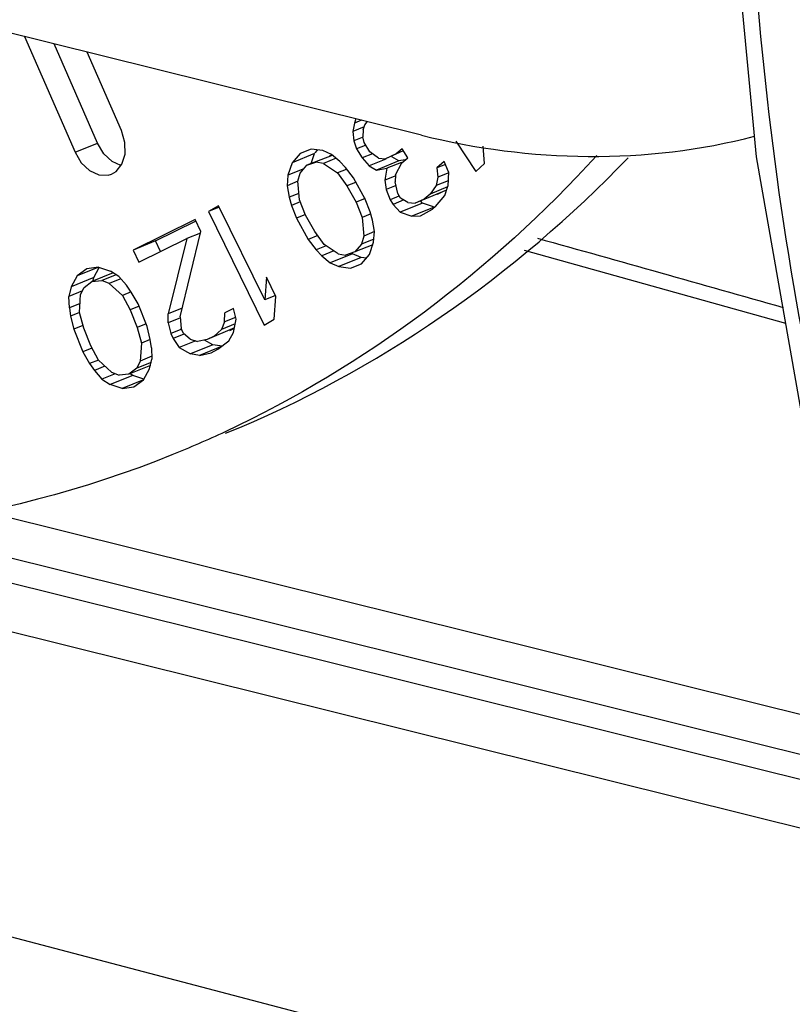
# Paper-space layout 'Sheet' of a CAD drawing. Header units: inches. Extents: x 0.2 to 10.8, y 0.2 to 8.3.
# Tile 220 of 256: x 1.4771 to 1.521, y 6.4475 to 6.5034. Entities that reach past the tile are written whole.
import ezdxf

# ---------------------------------------------------------------- set-up
doc = ezdxf.new("R2010")
doc.units = ezdxf.units.IN
doc.header["$MEASUREMENT"] = 0
doc.layers.get('0').update_dxf_attribs({"lineweight": 5})

psp = doc.layouts.new('Sheet')

# ---------------------------------------------------------------- linework, layer by layer
at = {"color": 0, "linetype": 'ByBlock', "lineweight": -3}
for p, q in [((0.8353686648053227, 6.619282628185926), (1.556311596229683, 6.430418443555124)), ((1.499909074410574, 6.496825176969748), (1.440475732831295, 6.51159959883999)), ((1.477346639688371, 6.502433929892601), (1.48022089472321, 6.495858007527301)), ((1.481494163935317, 6.496373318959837), (1.479027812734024, 6.50201601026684)), ((1.48285726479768, 6.497088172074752), (1.480907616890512, 6.501548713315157)), ((1.496094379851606, 6.497509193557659), (1.495996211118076, 6.49703738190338)), ((1.496176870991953, 6.497752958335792), (1.496094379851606, 6.497509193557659)), ((1.496498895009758, 6.497672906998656), (1.496094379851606, 6.497509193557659)), ((1.496583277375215, 6.497136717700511), (1.496675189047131, 6.497408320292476)), ((1.496675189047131, 6.497408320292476), (1.496809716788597, 6.49759564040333)), ((1.496637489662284, 6.497296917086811), (1.495996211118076, 6.49703738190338)), ((1.495996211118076, 6.49703738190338), (1.496063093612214, 6.496508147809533)), ((1.496583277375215, 6.497136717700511), (1.496570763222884, 6.496736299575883)), ((1.48022089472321, 6.495858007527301), (1.481494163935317, 6.496373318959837)), ((1.496527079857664, 6.496695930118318), (1.496063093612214, 6.496508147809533)), ((1.496063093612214, 6.496508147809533), (1.496215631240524, 6.496050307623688)), ((1.496643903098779, 6.49640727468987), (1.496570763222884, 6.496736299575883)), ((1.496961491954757, 6.495892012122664), (1.496643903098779, 6.49640727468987)), ((1.501848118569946, 6.496483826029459), (1.502986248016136, 6.494767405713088)), ((1.493819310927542, 6.495782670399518), (1.492546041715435, 6.495267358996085)), ((1.493013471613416, 6.495781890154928), (1.492546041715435, 6.495267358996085)), ((1.49362875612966, 6.49603039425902), (1.493013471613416, 6.495781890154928)), ((1.494301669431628, 6.495949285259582), (1.49362875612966, 6.49603039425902)), ((1.493639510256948, 6.495220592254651), (1.493819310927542, 6.495782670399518)), ((1.493856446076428, 6.495823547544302), (1.494003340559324, 6.495985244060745)), ((1.494794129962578, 6.495741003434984), (1.494301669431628, 6.495949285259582)), ((1.495270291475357, 6.495336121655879), (1.494794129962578, 6.495741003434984)), ((1.496707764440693, 6.496249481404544), (1.496215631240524, 6.496050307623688)), ((1.496215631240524, 6.496050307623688), (1.496533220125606, 6.495535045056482)), ((1.497118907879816, 6.495772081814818), (1.496533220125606, 6.495535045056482)), ((1.497450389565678, 6.495519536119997), (1.496961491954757, 6.495892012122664)), ((1.498853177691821, 6.495934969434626), (1.497866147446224, 6.49547608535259)), ((1.49845947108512, 6.495775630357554), (1.497866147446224, 6.49547608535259)), ((1.49880208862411, 6.496061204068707), (1.49845947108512, 6.495775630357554)), ((1.499119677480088, 6.495545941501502), (1.49880208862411, 6.496061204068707)), ((1.503479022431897, 6.495228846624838), (1.503413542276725, 6.496208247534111)), ((1.492546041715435, 6.495267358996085), (1.492316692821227, 6.494550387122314)), ((1.494822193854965, 6.495671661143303), (1.493383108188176, 6.495116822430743)), ((1.493383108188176, 6.495116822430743), (1.493908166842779, 6.495301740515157)), ((1.494326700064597, 6.495226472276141), (1.493908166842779, 6.495301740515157)), ((1.495053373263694, 6.495520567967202), (1.494326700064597, 6.495226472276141)), ((1.494326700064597, 6.495226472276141), (1.495131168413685, 6.49468273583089)), ((1.494813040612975, 6.495687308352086), (1.494656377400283, 6.495632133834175)), ((1.495582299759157, 6.495000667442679), (1.495270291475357, 6.495336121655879)), ((1.496533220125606, 6.495535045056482), (1.496936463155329, 6.495091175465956)), ((1.497869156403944, 6.495468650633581), (1.496936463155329, 6.495091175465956)), ((1.49861923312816, 6.495362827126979), (1.497345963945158, 6.494847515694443)), ((1.497450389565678, 6.495519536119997), (1.497866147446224, 6.49547608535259)), ((1.49876729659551, 6.495284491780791), (1.497933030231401, 6.494946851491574)), ((1.49861923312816, 6.495362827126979), (1.498209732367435, 6.495606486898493)), ((1.498421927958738, 6.494574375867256), (1.498777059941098, 6.495260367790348)), ((1.498971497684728, 6.495422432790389), (1.49861923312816, 6.495362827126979)), ((1.498777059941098, 6.495260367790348), (1.499119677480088, 6.495545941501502)), ((1.501198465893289, 6.495328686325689), (1.500770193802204, 6.494971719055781)), ((1.501257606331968, 6.495168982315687), (1.500770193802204, 6.494971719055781)), ((1.501430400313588, 6.49474203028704), (1.501198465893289, 6.495328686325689)), ((1.502986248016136, 6.494767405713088), (1.503479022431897, 6.495228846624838)), ((1.493212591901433, 6.494912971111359), (1.492316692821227, 6.494550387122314)), ((1.492883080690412, 6.494209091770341), (1.493005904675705, 6.494665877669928)), ((1.493005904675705, 6.494665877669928), (1.493383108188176, 6.495116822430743)), ((1.495629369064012, 6.494884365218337), (1.495131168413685, 6.49468273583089)), ((1.495131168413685, 6.49468273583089), (1.495664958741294, 6.493948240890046)), ((1.496042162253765, 6.49439918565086), (1.495582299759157, 6.495000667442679)), ((1.496936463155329, 6.495091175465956), (1.497345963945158, 6.494847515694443)), ((1.497345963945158, 6.494847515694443), (1.497933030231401, 6.494946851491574)), ((1.497933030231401, 6.494946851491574), (1.497828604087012, 6.494274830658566)), ((1.500770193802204, 6.494971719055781), (1.500837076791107, 6.494442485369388)), ((1.501451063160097, 6.494690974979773), (1.500837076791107, 6.494442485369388)), ((1.501430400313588, 6.49474203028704), (1.50140537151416, 6.493941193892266)), ((1.492316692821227, 6.494550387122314), (1.492267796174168, 6.493960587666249)), ((1.492882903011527, 6.49420953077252), (1.492267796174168, 6.493960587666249)), ((1.492965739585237, 6.49315666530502), (1.492883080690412, 6.494209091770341)), ((1.496145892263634, 6.49414288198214), (1.495664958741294, 6.493948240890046)), ((1.496707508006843, 6.493202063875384), (1.496042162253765, 6.49439918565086)), ((1.498442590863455, 6.494523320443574), (1.497828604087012, 6.494274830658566)), ((1.497828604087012, 6.494274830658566), (1.497895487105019, 6.493745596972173)), ((1.498421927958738, 6.494574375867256), (1.498409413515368, 6.494173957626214)), ((1.498555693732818, 6.493515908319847), (1.498409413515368, 6.494173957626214)), ((1.500837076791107, 6.494442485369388), (1.500738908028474, 6.493970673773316)), ((1.501414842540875, 6.494244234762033), (1.500738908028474, 6.493970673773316)), ((1.492267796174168, 6.493960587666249), (1.492383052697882, 6.493301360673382)), ((1.492936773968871, 6.493525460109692), (1.492383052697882, 6.493301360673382)), ((1.495664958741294, 6.493948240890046), (1.496182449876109, 6.493017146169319)), ((1.498454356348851, 6.493971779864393), (1.497895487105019, 6.493745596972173)), ((1.497895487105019, 6.493745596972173), (1.498127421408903, 6.493158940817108)), ((1.498714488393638, 6.493258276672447), (1.498555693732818, 6.493515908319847)), ((1.501320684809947, 6.493714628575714), (1.499539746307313, 6.492971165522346)), ((1.500390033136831, 6.49348489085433), (1.500047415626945, 6.493199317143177)), ((1.500738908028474, 6.493970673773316), (1.500390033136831, 6.49348489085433)), ((1.501387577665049, 6.493888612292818), (1.500390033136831, 6.49348489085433)), ((1.500813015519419, 6.493486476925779), (1.501119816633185, 6.493624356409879)), ((1.501221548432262, 6.493397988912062), (1.50140537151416, 6.493941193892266)), ((1.492383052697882, 6.493301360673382), (1.492514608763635, 6.492838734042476)), ((1.493012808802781, 6.493040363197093), (1.492514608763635, 6.492838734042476)), ((1.493319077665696, 6.492294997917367), (1.492965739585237, 6.49315666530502)), ((1.49669791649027, 6.493225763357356), (1.496182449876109, 6.493017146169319)), ((1.496182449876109, 6.493017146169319), (1.496535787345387, 6.492155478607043)), ((1.496986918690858, 6.492473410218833), (1.496707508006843, 6.493202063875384)), ((1.498619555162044, 6.493358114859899), (1.498127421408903, 6.493158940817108)), ((1.498127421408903, 6.493158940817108), (1.498286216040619, 6.492901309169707)), ((1.49889817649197, 6.493148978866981), (1.498286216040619, 6.492901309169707)), ((1.499962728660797, 6.492972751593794), (1.498689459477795, 6.492457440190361)), ((1.499123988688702, 6.49301461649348), (1.498714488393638, 6.493258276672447)), ((1.499123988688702, 6.49301461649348), (1.499539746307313, 6.492971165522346)), ((1.500047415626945, 6.493199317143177), (1.499539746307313, 6.492971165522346)), ((1.499962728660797, 6.492972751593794), (1.499850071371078, 6.493096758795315)), ((1.500576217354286, 6.49275931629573), (1.499962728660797, 6.492972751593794)), ((1.500701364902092, 6.492769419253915), (1.501221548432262, 6.493397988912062)), ((1.488368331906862, 6.492823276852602), (1.487798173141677, 6.492496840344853)), ((1.488401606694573, 6.492741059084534), (1.487798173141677, 6.492496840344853)), ((1.487798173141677, 6.492496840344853), (1.490964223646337, 6.486048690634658)), ((1.490995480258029, 6.487472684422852), (1.488368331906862, 6.492823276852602)), ((1.492514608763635, 6.492838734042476), (1.492794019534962, 6.492110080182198)), ((1.497118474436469, 6.492010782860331), (1.496986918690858, 6.492473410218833)), ((1.498286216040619, 6.492901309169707), (1.498689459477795, 6.492457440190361)), ((1.498689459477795, 6.492457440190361), (1.499349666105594, 6.492227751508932)), ((1.500622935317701, 6.492743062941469), (1.499349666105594, 6.492227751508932)), ((1.499851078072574, 6.492255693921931), (1.500530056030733, 6.492626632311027)), ((1.500530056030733, 6.492626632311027), (1.500701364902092, 6.492769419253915)), ((1.48704311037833, 6.492049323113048), (1.483520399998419, 6.490306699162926)), ((1.484793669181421, 6.490822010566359), (1.487064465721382, 6.49194533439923)), ((1.487358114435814, 6.491351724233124), (1.48704311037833, 6.492049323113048)), ((1.493309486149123, 6.492318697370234), (1.492794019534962, 6.492110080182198)), ((1.492794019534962, 6.492110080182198), (1.493459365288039, 6.490912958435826)), ((1.493836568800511, 6.49136390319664), (1.493319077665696, 6.492294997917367)), ((1.496986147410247, 6.492337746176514), (1.496535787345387, 6.492155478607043)), ((1.496535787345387, 6.492155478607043), (1.496618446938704, 6.49110305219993)), ((1.497233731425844, 6.491351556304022), (1.497118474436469, 6.492010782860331)), ((1.499349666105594, 6.492227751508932), (1.499851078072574, 6.492255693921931)), ((1.486193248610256, 6.486508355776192), (1.487358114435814, 6.491351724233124)), ((1.487339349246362, 6.491273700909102), (1.486575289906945, 6.490964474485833)), ((1.494370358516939, 6.49062940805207), (1.493836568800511, 6.49136390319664)), ((1.497233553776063, 6.491351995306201), (1.496618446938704, 6.49110305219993)), ((1.497184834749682, 6.490761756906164), (1.497233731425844, 6.491351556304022)), ((1.484793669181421, 6.490822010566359), (1.483520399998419, 6.490306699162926)), ((1.483835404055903, 6.489609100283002), (1.486575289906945, 6.490964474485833)), ((1.485066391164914, 6.490218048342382), (1.484793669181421, 6.490822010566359)), ((1.486575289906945, 6.490964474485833), (1.485514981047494, 6.48668488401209)), ((1.494004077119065, 6.491133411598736), (1.493459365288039, 6.490912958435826)), ((1.493459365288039, 6.490912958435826), (1.493919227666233, 6.49031147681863)), ((1.496618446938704, 6.49110305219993), (1.496495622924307, 6.490646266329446)), ((1.497198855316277, 6.490930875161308), (1.496495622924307, 6.490646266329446)), ((1.496955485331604, 6.490044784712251), (1.497184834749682, 6.490761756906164)), ((1.483520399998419, 6.490306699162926), (1.483835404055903, 6.489609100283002)), ((1.494495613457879, 6.490544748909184), (1.493919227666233, 6.49031147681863)), ((1.493919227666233, 6.49031147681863), (1.494231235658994, 6.489976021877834)), ((1.494922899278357, 6.490255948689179), (1.494231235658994, 6.489976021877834)), ((1.495174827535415, 6.490085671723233), (1.494370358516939, 6.49062940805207)), ((1.496118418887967, 6.490195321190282), (1.495593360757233, 6.490010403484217)), ((1.495980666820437, 6.490086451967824), (1.495930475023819, 6.490129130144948)), ((1.496495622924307, 6.490646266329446), (1.496118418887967, 6.490195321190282)), ((1.49713528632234, 6.490606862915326), (1.496118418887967, 6.490195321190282)), ((1.505733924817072, 6.490298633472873), (1.520575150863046, 6.486145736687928)), ((1.494231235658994, 6.489976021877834), (1.494707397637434, 6.489571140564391)), ((1.495980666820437, 6.490086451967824), (1.494707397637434, 6.489571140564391)), ((1.494707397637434, 6.489571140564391), (1.49519985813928, 6.489362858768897)), ((1.495174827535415, 6.490085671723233), (1.495593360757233, 6.490010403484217)), ((1.496473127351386, 6.489878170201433), (1.49519985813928, 6.489362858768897)), ((1.496473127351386, 6.489878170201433), (1.495980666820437, 6.490086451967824)), ((1.496771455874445, 6.489842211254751), (1.496473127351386, 6.489878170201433)), ((1.496488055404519, 6.489530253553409), (1.496955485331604, 6.490044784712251)), ((1.481513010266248, 6.489322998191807), (1.480344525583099, 6.488850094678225)), ((1.480896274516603, 6.489232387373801), (1.480344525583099, 6.488850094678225)), ((1.481561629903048, 6.48933014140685), (1.480896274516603, 6.489232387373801)), ((1.482385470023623, 6.489008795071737), (1.481180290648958, 6.488521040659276)), ((1.48128107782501, 6.488738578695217), (1.481590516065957, 6.489314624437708)), ((1.481561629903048, 6.48933014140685), (1.482239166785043, 6.489103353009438)), ((1.482713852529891, 6.4887965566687), (1.482239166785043, 6.489103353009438)), ((1.49519985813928, 6.489362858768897), (1.49587277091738, 6.489281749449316)), ((1.49587277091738, 6.489281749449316), (1.496488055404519, 6.489530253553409)), ((1.480344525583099, 6.488850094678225), (1.480007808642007, 6.48822326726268)), ((1.48128107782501, 6.488738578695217), (1.480007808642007, 6.48822326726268)), ((1.480729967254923, 6.488178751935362), (1.481180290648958, 6.488521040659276)), ((1.481180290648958, 6.488521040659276), (1.481744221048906, 6.488578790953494)), ((1.481225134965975, 6.488510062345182), (1.48128107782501, 6.488738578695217)), ((1.482547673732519, 6.488903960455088), (1.481744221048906, 6.488578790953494)), ((1.482162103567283, 6.488414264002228), (1.481744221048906, 6.488578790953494)), ((1.482769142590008, 6.488659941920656), (1.482162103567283, 6.488414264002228)), ((1.48314391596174, 6.488307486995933), (1.482713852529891, 6.4887965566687)), ((1.491094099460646, 6.48875948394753), (1.490995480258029, 6.487472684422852)), ((1.491633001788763, 6.487661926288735), (1.491094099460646, 6.48875948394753)), ((1.480007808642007, 6.48822326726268), (1.479873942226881, 6.48767644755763)), ((1.480639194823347, 6.487986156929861), (1.479873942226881, 6.48767644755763)), ((1.480539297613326, 6.487774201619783), (1.480729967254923, 6.488178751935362)), ((1.482162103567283, 6.488414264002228), (1.482908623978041, 6.487720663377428)), ((1.483413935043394, 6.487925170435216), (1.482908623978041, 6.487720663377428)), ((1.483415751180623, 6.487920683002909), (1.48314391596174, 6.488307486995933)), ((1.483801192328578, 6.487249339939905), (1.483415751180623, 6.487920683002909)), ((1.479898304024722, 6.487027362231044), (1.479873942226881, 6.48767644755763)), ((1.48047441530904, 6.486760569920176), (1.480539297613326, 6.487774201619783)), ((1.482908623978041, 6.487720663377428), (1.483350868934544, 6.486907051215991)), ((1.491609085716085, 6.487721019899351), (1.490995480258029, 6.487472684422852)), ((1.491534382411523, 6.48637512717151), (1.491633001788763, 6.487661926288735)), ((1.480507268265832, 6.487273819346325), (1.479898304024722, 6.487027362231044)), ((1.479898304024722, 6.487027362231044), (1.479967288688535, 6.486560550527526)), ((1.4838568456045, 6.487111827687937), (1.483350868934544, 6.486907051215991)), ((1.483350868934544, 6.486907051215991), (1.483748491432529, 6.485911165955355)), ((1.484312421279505, 6.485968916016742), (1.483801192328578, 6.487249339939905)), ((1.486313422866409, 6.487008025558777), (1.485514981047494, 6.48668488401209)), ((1.489213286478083, 6.486978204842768), (1.488724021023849, 6.486736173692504)), ((1.489367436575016, 6.486371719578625), (1.489213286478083, 6.486978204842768)), ((1.480472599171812, 6.486765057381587), (1.479967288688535, 6.486560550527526)), ((1.479967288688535, 6.486560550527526), (1.4801498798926, 6.485809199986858)), ((1.480713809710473, 6.485866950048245), (1.48047441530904, 6.486760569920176)), ((1.485508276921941, 6.486169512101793), (1.485514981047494, 6.48668488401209)), ((1.486214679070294, 6.486455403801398), (1.485508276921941, 6.486169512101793)), ((1.486193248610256, 6.486508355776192), (1.486249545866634, 6.485853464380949)), ((1.488717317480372, 6.486220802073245), (1.488549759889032, 6.485796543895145)), ((1.488717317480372, 6.486220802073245), (1.488724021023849, 6.486736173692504)), ((1.489328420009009, 6.486468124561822), (1.488717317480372, 6.486220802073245)), ((1.489228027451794, 6.485620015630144), (1.489367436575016, 6.486371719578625)), ((1.490964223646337, 6.486048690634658), (1.491534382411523, 6.48637512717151)), ((1.480654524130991, 6.48601343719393), (1.4801498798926, 6.485809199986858)), ((1.4801498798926, 6.485809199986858), (1.480661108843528, 6.484528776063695)), ((1.481111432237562, 6.484871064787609), (1.480713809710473, 6.485866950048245)), ((1.484253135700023, 6.486115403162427), (1.483748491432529, 6.485911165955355)), ((1.483748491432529, 6.485911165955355), (1.483987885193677, 6.48501754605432)), ((1.484495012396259, 6.485217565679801), (1.484312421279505, 6.485968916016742)), ((1.485508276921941, 6.486169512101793), (1.485662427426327, 6.485563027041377)), ((1.486279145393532, 6.485812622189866), (1.485662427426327, 6.485563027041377)), ((1.486375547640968, 6.485574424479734), (1.486249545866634, 6.485853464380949)), ((1.489276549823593, 6.485881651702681), (1.48773208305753, 6.485221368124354)), ((1.488549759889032, 6.485796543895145), (1.488123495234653, 6.485414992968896)), ((1.48931846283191, 6.486107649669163), (1.488549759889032, 6.485796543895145)), ((1.489005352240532, 6.485736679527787), (1.489274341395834, 6.485869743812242)), ((1.484493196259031, 6.485222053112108), (1.483987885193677, 6.48501754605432)), ((1.484563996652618, 6.484750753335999), (1.484495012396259, 6.485217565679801)), ((1.485662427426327, 6.485563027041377), (1.485788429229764, 6.485283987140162)), ((1.486393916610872, 6.48552903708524), (1.485788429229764, 6.485283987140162)), ((1.485788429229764, 6.485283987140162), (1.48613828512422, 6.484774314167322)), ((1.487073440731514, 6.485152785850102), (1.48613828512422, 6.484774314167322)), ((1.486760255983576, 6.485252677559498), (1.486375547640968, 6.485574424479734)), ((1.486760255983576, 6.485252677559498), (1.48717981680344, 6.485118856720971)), ((1.48773208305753, 6.485221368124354), (1.48717981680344, 6.485118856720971)), ((1.488054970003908, 6.484925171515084), (1.487581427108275, 6.485193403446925)), ((1.488123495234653, 6.485414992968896), (1.48773208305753, 6.485221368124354)), ((1.48834064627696, 6.48466898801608), (1.488962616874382, 6.485147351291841)), ((1.488962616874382, 6.485147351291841), (1.489228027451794, 6.485620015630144)), ((1.481167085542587, 6.484733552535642), (1.480661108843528, 6.484528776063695)), ((1.481553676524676, 6.484057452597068), (1.481111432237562, 6.484871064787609)), ((1.483987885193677, 6.48501754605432), (1.483923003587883, 6.484003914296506)), ((1.484563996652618, 6.484750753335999), (1.484588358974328, 6.484101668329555)), ((1.48613828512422, 6.484774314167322), (1.486781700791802, 6.484409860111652)), ((1.488054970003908, 6.484925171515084), (1.486781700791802, 6.484409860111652)), ((1.488572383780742, 6.484839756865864), (1.487299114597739, 6.484324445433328)), ((1.487949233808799, 6.484475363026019), (1.48834064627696, 6.48466898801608)), ((1.488572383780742, 6.484839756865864), (1.488054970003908, 6.484925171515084)), ((1.480661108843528, 6.484528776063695), (1.481046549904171, 6.483857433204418)), ((1.481551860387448, 6.484061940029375), (1.481046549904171, 6.483857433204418)), ((1.482300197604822, 6.483363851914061), (1.481553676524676, 6.484057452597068)), ((1.483923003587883, 6.484003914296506), (1.483732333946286, 6.483599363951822)), ((1.484582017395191, 6.484270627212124), (1.483923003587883, 6.484003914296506)), ((1.484454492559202, 6.483554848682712), (1.484588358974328, 6.484101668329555)), ((1.487299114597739, 6.484324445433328), (1.486781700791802, 6.484409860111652)), ((1.487299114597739, 6.484324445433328), (1.487949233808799, 6.484475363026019)), ((1.481046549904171, 6.483857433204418), (1.481318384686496, 6.483470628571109)), ((1.481922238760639, 6.483715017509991), (1.481318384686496, 6.483470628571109)), ((1.481318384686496, 6.483470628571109), (1.481748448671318, 6.482981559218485)), ((1.484502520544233, 6.483751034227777), (1.483282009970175, 6.483257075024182)), ((1.483732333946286, 6.483599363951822), (1.483282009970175, 6.483257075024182)), ((1.48454600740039, 6.483928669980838), (1.483732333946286, 6.483599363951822)), ((1.484117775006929, 6.482928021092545), (1.484454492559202, 6.483554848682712)), ((1.482499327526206, 6.483285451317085), (1.481748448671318, 6.482981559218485)), ((1.481748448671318, 6.482981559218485), (1.482223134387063, 6.482674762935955)), ((1.483496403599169, 6.483190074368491), (1.482223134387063, 6.482674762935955)), ((1.482300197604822, 6.483363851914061), (1.482718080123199, 6.483199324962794)), ((1.483282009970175, 6.483257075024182), (1.482718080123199, 6.483199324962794)), ((1.484113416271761, 6.482938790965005), (1.482900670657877, 6.482447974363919)), ((1.483496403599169, 6.483190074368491), (1.483350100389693, 6.483284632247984)), ((1.484134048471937, 6.482976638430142), (1.483496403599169, 6.483190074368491)), ((1.483566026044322, 6.482545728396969), (1.484117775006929, 6.482928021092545)), ((1.482900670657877, 6.482447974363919), (1.482223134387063, 6.482674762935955)), ((1.482900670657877, 6.482447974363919), (1.483566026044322, 6.482545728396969)), ((1.474596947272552, 6.475586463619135), (1.551998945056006, 6.456355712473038)), ((1.452152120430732, 6.47471376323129), (1.553026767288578, 6.449637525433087)), ((1.46941901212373, 6.474599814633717), (1.552362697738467, 6.453981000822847)), ((1.552590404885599, 6.452491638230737), (1.465041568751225, 6.474255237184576))]:
    psp.add_line(p, q, dxfattribs=at)
for points in [[(1.520050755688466, 6.55756382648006), (1.518072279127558, 6.542067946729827), (1.517186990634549, 6.526315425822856), (1.517469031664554, 6.510786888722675), (1.518916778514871, 6.495601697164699), (1.521446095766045, 6.481179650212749)], [(1.48228912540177, 6.494619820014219), (1.482551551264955, 6.494771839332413), (1.48288789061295, 6.495186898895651), (1.483061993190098, 6.495754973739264), (1.483052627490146, 6.496418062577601), (1.48285726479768, 6.497088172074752)], [(1.482822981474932, 6.495106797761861), (1.482326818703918, 6.495333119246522), (1.481851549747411, 6.495778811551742), (1.481494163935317, 6.496373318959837)], [(1.48022089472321, 6.495858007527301), (1.480576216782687, 6.495266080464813), (1.481045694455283, 6.494823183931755), (1.481568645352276, 6.494580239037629), (1.482093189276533, 6.494561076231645), (1.48228912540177, 6.494619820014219)]]:
    psp.add_lwpolyline(points, dxfattribs=at)
for points, knots in [([(1.521163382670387, 6.556892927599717), (1.520108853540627, 6.550374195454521), (1.517084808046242, 6.524977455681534), (1.518545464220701, 6.498968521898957), (1.522550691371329, 6.480424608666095)], [0, 0, 0, 0, 0.2582004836, 1, 1, 1, 1]), ([(1.506500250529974, 6.490973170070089), (1.508831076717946, 6.490325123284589), (1.513480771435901, 6.489024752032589), (1.518126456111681, 6.487710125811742), (1.5204432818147, 6.487050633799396)], [0, 0, 0, 0, 0.5010747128, 1, 1, 1, 1]), ([(1.48874000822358, 6.479982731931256), (1.488242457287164, 6.479750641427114), (1.487241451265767, 6.479299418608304), (1.486229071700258, 6.478874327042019), (1.485720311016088, 6.478668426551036)], [0, 0, 0, 0, 0.5000790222, 1, 1, 1, 1]), ([(1.485720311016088, 6.478668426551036), (1.475813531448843, 6.474659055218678), (1.460690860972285, 6.472787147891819), (1.446438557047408, 6.47534554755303), (1.442763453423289, 6.476259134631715)], [0, 0, 0, 0, 0.7383669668, 1, 1, 1, 1])]:
    psp.add_open_spline(points, degree=3, knots=knots, dxfattribs=at)
for points in [[(1.499909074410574, 6.496825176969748), (1.506028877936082, 6.495303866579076), (1.512733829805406, 6.495152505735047), (1.518827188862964, 6.496776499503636)], [(1.509858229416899, 6.495674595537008), (1.503955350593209, 6.489188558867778), (1.496687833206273, 6.483690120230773), (1.48874000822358, 6.479982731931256)], [(1.488776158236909, 6.479905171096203), (1.497337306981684, 6.483369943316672), (1.505252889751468, 6.488882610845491), (1.511643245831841, 6.495550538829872)]]:
    psp.add_open_spline(points, degree=3, dxfattribs=at)

doc.saveas('drawing.dxf')
